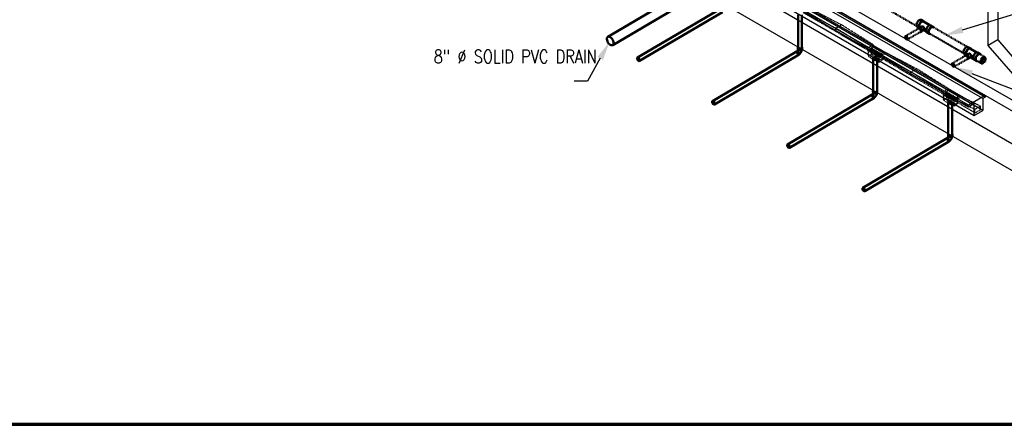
# Model space of a CAD drawing. Header units: inches. Extents: x 175 to 32888, y -1032 to 703.
# Tile 21 of 44: x 1528 to 2417, y -1002 to -637. Entities that reach past the tile are written whole.
import ezdxf
from ezdxf import colors
from ezdxf.entities.mleader import LeaderData, LeaderLine
from ezdxf.enums import TextEntityAlignment as Align
from ezdxf.math import Vec2, Vec3

# ---------------------------------------------------------------- set-up
doc = ezdxf.new("R2010")
doc.units = ezdxf.units.IN
doc.header["$LTSCALE"] = 0.5
doc.header["$MEASUREMENT"] = 0
for name, pattern in [('Dash - 1_16_', [0.1875, 0.125, -0.0625]), ('Dot 1_32_', [0.03125, 0, -0.03125]), ('HIDDEN2', [0.1875, 0.125, -0.0625])]:
    doc.linetypes.add(name, pattern=pattern)
for name, color, linetype in [('M-DETL-LIGHT', 1, 'Continuous'), ('M-SECT-PATT', 8, 'Continuous'), ('P-PIPE', 3, 'Continuous'), ('S-ANNO-DIMS', 1, 'Continuous'), ('S-ANNO-SYMB', 2, 'Continuous')]:
    doc.layers.add(name, color=color, linetype=linetype)
doc.styles.add('Annotative', font='romans.shx', dxfattribs={"width": 0.8, "height": 0.125})
doc.styles.add('Arial', font='romans.shx', dxfattribs={"width": 0.8})

# ---------------------------------------------------------------- blocks, each defined once
blk = doc.blocks.new('Plug - PVC - Sch 40 - DWV_USACE - Standard-V32-DRAINAGE ISOMETRIC')
at = {"layer": 'P-PIPE', "color": 90, "lineweight": 50}
for p, q in [((2399.29, -671.47), (2396.95, -672.82)), ((2396.95, -672.82), (2397.65, -673.23)), ((2396.95, -672.82), (2396.95, -675.53)), ((2397.65, -675.94), (2396.95, -675.53)), ((2397.65, -673.23), (2400, -671.88)), ((2397.65, -675.94), (2397.65, -673.23)), ((2400, -674.58), (2397.65, -675.94)), ((2400, -671.88), (2399.29, -671.47)), ((2400, -671.88), (2400, -674.58))]:
    blk.add_line(p, q, dxfattribs=at)
blk = doc.blocks.new('Plumbing_Joints_Spears_DWV_Tee_Reducing_Vent-Tee - P442-V27-DRAINAGE ISOMETRIC')
at = {"layer": 'P-PIPE', "color": 90, "lineweight": 50}
for p, q in [((2302.18, -613.9), (2300.05, -612.67)), ((2296.41, -618.99), (2298.05, -619.94)), ((2298.38, -619.75), (2297.32, -620.36)), ((2300.58, -618.69), (2298.87, -619.67)), ((2300.6, -622.71), (2302.33, -621.72)), ((2307.73, -617.49), (2302.01, -614.18)), ((2302.06, -621.87), (2304.42, -623.23)), ((2310.84, -618.9), (2308.72, -617.68)), ((2299.24, -623.7), (2300.3, -623.09)), ((2305.08, -623.99), (2307.2, -625.22))]:
    blk.add_line(p, q, dxfattribs=at)
for points in [[(2295.65, -617.32, 0), (2295.74, -616.5, 0), (2296, -615.63, 0), (2296.41, -614.78, 0), (2296.94, -614, 0), (2297.56, -613.34, 0), (2298.23, -612.85, 0), (2298.9, -612.57, 0), (2299.52, -612.51, 0), (2300.04, -612.67, 0)], [(2302.72, -614.56, 0), (2302.59, -614.28, 0), (2302.18, -613.9, 0), (2301.64, -613.73, 0), (2301.02, -613.79, 0), (2300.35, -614.08, 0), (2299.68, -614.56, 0), (2299.06, -615.22, 0), (2298.53, -616, 0), (2298.12, -616.86, 0), (2297.86, -617.72, 0), (2297.77, -618.54, 0)], [(2296.41, -618.99, 0), (2296, -618.61, 0), (2295.74, -618.04, 0), (2295.65, -617.32, 0)], [(2299.64, -622.82, 0), (2299.6, -622.38, 0), (2299.46, -621.93, 0), (2299.24, -621.48, 0), (2298.96, -621.06, 0), (2298.63, -620.72, 0), (2298.28, -620.46, 0), (2297.93, -620.31, 0), (2297.6, -620.28, 0), (2297.32, -620.36, 0), (2297.1, -620.57, 0), (2297.02, -620.74, 0)], [(2297.77, -618.54, 0), (2297.86, -619.26, 0), (2298.14, -619.89, 0)], [(2298.01, -618.41, 0), (2298.09, -617.66, 0), (2298.32, -616.87, 0), (2298.69, -616.1, 0), (2299.18, -615.39, 0), (2299.75, -614.79, 0), (2300.35, -614.35, 0), (2300.96, -614.09, 0), (2301.52, -614.03, 0), (2302.01, -614.18, 0)], [(2298.41, -619.74, 0), (2298.32, -619.58, 0), (2298.09, -619.06, 0), (2298.01, -618.41, 0)], [(2298.38, -619.75, 0), (2298.66, -619.67, 0), (2298.99, -619.7, 0), (2299.34, -619.85, 0), (2299.69, -620.1, 0), (2300.02, -620.45, 0), (2300.3, -620.86, 0), (2300.52, -621.31, 0), (2300.66, -621.77, 0), (2300.7, -622.21, 0)], [(2298.72, -623.76, 0), (2298.96, -623.79, 0), (2299.24, -623.7, 0), (2299.46, -623.5, 0), (2299.6, -623.2, 0), (2299.64, -622.82, 0)], [(2300.7, -622.21, 0), (2300.66, -622.59, 0), (2300.52, -622.89, 0), (2300.3, -623.09, 0)], [(2300.58, -618.69, 0), (2300.92, -618.56, 0), (2301.4, -618.57, 0), (2301.84, -618.82, 0), (2302.16, -619.27, 0), (2302.37, -619.84, 0), (2302.48, -620.45, 0), (2302.52, -621.01, 0)], [(2302.52, -621.01, 0), (2302.48, -621.44, 0), (2302.37, -621.69, 0), (2302.33, -621.72, 0)], [(2304.32, -622.32, 0), (2304.41, -621.5, 0), (2304.67, -620.64, 0), (2305.08, -619.78, 0), (2305.61, -619, 0), (2306.23, -618.35, 0), (2306.9, -617.86, 0), (2307.57, -617.57, 0), (2308.19, -617.51, 0), (2308.72, -617.68, 0)], [(2305.08, -623.99, 0), (2304.67, -623.61, 0), (2304.41, -623.04, 0), (2304.32, -622.32, 0)], [(2311.37, -619.54, 0), (2311.25, -619.28, 0), (2310.84, -618.9, 0), (2310.31, -618.74, 0), (2309.69, -618.8, 0), (2309.02, -619.08, 0), (2308.35, -619.57, 0), (2307.73, -620.23, 0), (2307.2, -621.01, 0), (2306.79, -621.86, 0), (2306.53, -622.73, 0), (2306.44, -623.55, 0)], [(2306.44, -623.55, 0), (2306.53, -624.27, 0), (2306.79, -624.84, 0), (2307.2, -625.22, 0), (2307.73, -625.38, 0), (2307.98, -625.36, 0)]]:
    blk.add_polyline3d(points, dxfattribs=at)
blk = doc.blocks.new('Bend - PVC - Sch 40 - DWV_USACE - Standard-V30-DRAINAGE ISOMETRIC')
at = {"layer": 'P-PIPE', "color": 90, "lineweight": 50}
for p, q in [((1284.96, -168.98), (1283.9, -169.6)), ((1286.15, -165.68), (1286.15, -166.91)), ((1290.11, -166.91), (1290.11, -165.68)), ((1285.91, -173.01), (1286.97, -172.39))]:
    blk.add_line(p, q, dxfattribs=at)
for points in [[(1284.96, -168.98, 0), (1284.97, -168.97, 0), (1285.25, -168.89, 0), (1285.59, -168.92, 0), (1285.95, -169.08, 0)], [(1286.32, -167.35, 0), (1286.3, -167.41, 0), (1286.28, -167.48, 0), (1286.26, -167.55, 0), (1286.24, -167.63, 0), (1286.21, -167.7, 0), (1286.18, -167.77, 0), (1286.15, -167.85, 0), (1286.12, -167.92, 0), (1286.08, -167.99, 0), (1286.04, -168.07, 0), (1286, -168.14, 0), (1285.96, -168.21, 0), (1285.92, -168.28, 0), (1285.87, -168.35, 0), (1285.83, -168.42, 0), (1285.78, -168.49, 0), (1285.73, -168.56, 0), (1285.68, -168.62, 0), (1285.63, -168.68, 0), (1285.58, -168.74, 0), (1285.53, -168.79, 0), (1285.48, -168.85, 0), (1285.43, -168.89, 0), (1285.42, -168.9, 0)], [(1286.3, -165.28, 0), (1286.22, -165.38, 0), (1286.15, -165.68, 0), (1286.22, -165.98, 0), (1286.42, -166.25, 0), (1286.73, -166.49, 0)], [(1286.73, -167.71, 0), (1286.42, -167.48, 0), (1286.22, -167.2, 0), (1286.15, -166.91, 0)], [(1286.73, -166.49, 0), (1287.14, -166.67, 0), (1287.62, -166.78, 0), (1288.13, -166.82, 0), (1288.64, -166.78, 0), (1289.12, -166.67, 0), (1289.53, -166.49, 0), (1289.85, -166.25, 0), (1290.04, -165.98, 0), (1290.11, -165.68, 0), (1290.04, -165.38, 0), (1289.97, -165.28, 0)], [(1290.11, -166.91, 0), (1290.04, -167.2, 0), (1289.85, -167.48, 0), (1289.53, -167.71, 0), (1289.12, -167.89, 0), (1288.64, -168.01, 0), (1288.13, -168.05, 0), (1287.62, -168.01, 0), (1287.14, -167.89, 0), (1286.73, -167.71, 0)], [(1289.85, -167.48, 0), (1289.84, -167.55, 0), (1289.82, -167.71, 0), (1289.79, -167.87, 0), (1289.76, -168.03, 0), (1289.72, -168.18, 0), (1289.68, -168.34, 0), (1289.63, -168.5, 0), (1289.59, -168.65, 0), (1289.53, -168.8, 0), (1289.48, -168.96, 0), (1289.42, -169.11, 0), (1289.35, -169.26, 0), (1289.28, -169.41, 0), (1289.21, -169.56, 0), (1289.14, -169.7, 0), (1289.06, -169.85, 0), (1288.98, -169.99, 0), (1288.89, -170.13, 0), (1288.8, -170.27, 0), (1288.71, -170.4, 0), (1288.62, -170.54, 0), (1288.52, -170.67, 0), (1288.42, -170.8, 0), (1288.32, -170.93, 0), (1288.21, -171.05, 0), (1288.1, -171.17, 0), (1287.99, -171.29, 0), (1287.88, -171.4, 0), (1287.76, -171.51, 0), (1287.64, -171.62, 0), (1287.51, -171.73, 0), (1287.39, -171.83, 0), (1287.33, -171.87, 0)], [(1284.89, -169.7, 0), (1284.53, -169.55, 0), (1284.19, -169.51, 0), (1283.91, -169.6, 0), (1283.69, -169.8, 0), (1283.6, -170, 0)], [(1285.44, -173.09, 0), (1285.62, -173.1, 0), (1285.91, -173.02, 0), (1286.13, -172.81, 0), (1286.26, -172.5, 0), (1286.31, -172.12, 0), (1286.25, -171.67, 0), (1286.11, -171.2, 0), (1285.89, -170.74, 0), (1285.59, -170.32, 0), (1285.25, -169.96, 0), (1284.89, -169.7, 0)], [(1285.95, -169.08, 0), (1286.31, -169.34, 0), (1286.65, -169.69, 0), (1286.95, -170.12, 0), (1287.17, -170.58, 0), (1287.31, -171.05, 0), (1287.37, -171.49, 0), (1287.32, -171.88, 0), (1287.19, -172.19, 0), (1286.97, -172.39, 0)]]:
    blk.add_polyline3d(points, dxfattribs=at)
for centre, start, end in [((1287.17, -166.17), 126.68487, 134.3783), ((1289.1, -166.17), 45.6217, 53.31513)]:
    blk.add_arc(centre, 1.24, start, end, dxfattribs=at)
blk = doc.blocks.new('Mechanical_Box_H_rvt-1-DRAINAGE ISOMETRIC')
at = {"layer": 'M-DETL-LIGHT', "linetype": 'HIDDEN2'}
for p, q in [((2294.22, -664.7), (2236.22, -630.89)), ((2236.5, -629.71), (2265.18, -644.54)), ((2241.52, -626.51), (2270.28, -641.57)), ((2265.18, -644.54), (2270.28, -641.57)), ((2265.18, -647.78), (2265.18, -644.54)), ((2294.02, -662.54), (2265.18, -644.54)), ((2299.04, -659.66), (2270.28, -641.57)), ((2299.04, -659.72), (2294.02, -662.59)), ((2294.02, -662.59), (2294.02, -664.59)), ((2297.34, -662.69), (2294.02, -664.59)), ((2297.53, -662.81), (2294.22, -664.7)), ((2294.22, -664.7), (2294.22, -665.21)), ((2304.1, -670.46), (2294.22, -664.7)), ((2304.1, -670.97), (2294.22, -665.21)), ((2294.45, -665.35), (2294.45, -669.75)), ((2297.33, -663.29), (2295.3, -664.45)), ((2297.76, -663.64), (2295.71, -664.81)), ((2298.4, -663.91), (2296.37, -665.07)), ((2298.84, -664.27), (2296.79, -665.44)), ((2297.23, -663.37), (2297.23, -668.13)), ((2306.25, -667.89), (2297.33, -662.69)), ((2297.34, -662.69), (2299.04, -660.74)), ((2299.48, -664.54), (2297.45, -665.7)), ((2299.91, -664.89), (2297.86, -666.07)), ((2300.55, -665.17), (2298.52, -666.33)), ((2300.98, -665.52), (2298.93, -666.69)), ((2299.04, -659.72), (2299.04, -660.74)), ((2308.8, -666.43), (2299.04, -660.74)), ((2301.62, -665.79), (2299.59, -666.95)), ((2302.06, -666.15), (2300.01, -667.32)), ((2302.7, -666.42), (2300.67, -667.58)), ((2303.13, -666.77), (2301.08, -667.94)), ((2303.77, -667.04), (2301.74, -668.2)), ((2304.21, -667.4), (2302.16, -668.57)), ((2309.4, -666.08), (2304.38, -668.96)), ((2309.4, -666.08), (2309.4, -667.76)), ((2309.4, -666.08), (2338.16, -681.2)), ((2294.45, -669.75), (2297.23, -668.13)), ((2297.48, -671.98), (2294.45, -669.75)), ((2300.26, -670.36), (2297.23, -668.13)), ((2297.48, -671.98), (2300.26, -670.36)), ((2301.16, -674.12), (2297.48, -671.98)), ((2303.94, -672.5), (2300.26, -670.36)), ((2301.16, -674.12), (2303.94, -672.5)), ((2304.07, -675.35), (2301.16, -674.12)), ((2304.85, -667.67), (2302.82, -668.83)), ((2305.28, -668.02), (2303.23, -669.2)), ((2305.92, -668.3), (2303.89, -669.46)), ((2306.84, -673.73), (2303.94, -672.5)), ((2304.07, -670.95), (2304.07, -675.35)), ((2304.07, -675.35), (2306.84, -673.73)), ((2307.42, -668.57), (2304.1, -670.46)), ((2307.42, -669.07), (2304.1, -670.97)), ((2304.1, -670.46), (2304.1, -670.97)), ((2361.9, -704.16), (2304.1, -670.46)), ((2306.35, -668.65), (2304.3, -669.82)), ((2309.4, -667.76), (2304.38, -670.63)), ((2304.38, -668.96), (2304.38, -670.63)), ((2304.38, -668.96), (2333.06, -684.18)), ((2306.84, -669.4), (2306.84, -673.73)), ((2307.42, -668.57), (2307.42, -669.07)), ((2333.06, -684.18), (2338.16, -681.2)), ((2333.06, -687.41), (2333.06, -684.18)), ((2361.9, -702.11), (2333.06, -684.18)), ((2366.92, -699.23), (2338.16, -681.2)), ((2366.92, -699.29), (2361.9, -702.16)), ((2361.9, -702.16), (2361.9, -704.16)), ((2365.22, -702.26), (2361.9, -704.16)), ((2365.41, -702.38), (2362.1, -704.27)), ((2365.21, -702.86), (2363.18, -704.02)), ((2365.12, -702.94), (2365.12, -707.7)), ((2365.22, -702.26), (2366.92, -700.31)), ((2374.13, -707.46), (2365.22, -702.26)), ((2366.92, -699.29), (2366.92, -700.31)), ((2376.68, -706), (2366.92, -700.31)), ((2372.26, -710.2), (2361.9, -704.16)), ((2362.1, -704.27), (2362.1, -704.78)), ((2371.98, -710.54), (2362.1, -704.78)), ((2362.34, -704.92), (2362.34, -709.32)), ((2362.34, -709.32), (2365.12, -707.7)), ((2365.36, -711.55), (2362.34, -709.32)), ((2365.64, -703.21), (2363.6, -704.38)), ((2366.28, -703.48), (2364.25, -704.64)), ((2366.72, -703.84), (2364.67, -705.01)), ((2368.14, -709.93), (2365.12, -707.7)), ((2367.36, -704.11), (2365.33, -705.27)), ((2365.36, -711.55), (2368.14, -709.93)), ((2369.05, -713.69), (2365.36, -711.55)), ((2367.79, -704.46), (2365.74, -705.64)), ((2368.43, -704.74), (2366.4, -705.9)), ((2368.87, -705.09), (2366.82, -706.26)), ((2369.51, -705.36), (2367.48, -706.52)), ((2369.94, -705.72), (2367.89, -706.89)), ((2371.82, -712.07), (2368.14, -709.93)), ((2370.58, -705.99), (2368.55, -707.15)), ((2371.01, -706.34), (2368.97, -707.51)), ((2371.65, -706.61), (2369.62, -707.78)), ((2372.09, -706.97), (2370.04, -708.14)), ((2372.73, -707.24), (2370.7, -708.4)), ((2373.16, -707.6), (2371.11, -708.77)), ((2373.8, -707.87), (2371.77, -709.03)), ((2371.95, -710.52), (2371.95, -714.92)), ((2375.3, -708.14), (2371.98, -710.04)), ((2375.3, -708.64), (2371.98, -710.54)), ((2371.98, -710.04), (2371.98, -710.54)), ((2390.87, -721.03), (2371.98, -710.04)), ((2374.24, -708.22), (2372.19, -709.39)), ((2377.29, -705.66), (2372.26, -708.53)), ((2377.29, -707.33), (2372.26, -710.2)), ((2372.26, -708.53), (2372.26, -710.2)), ((2372.26, -708.53), (2390.87, -717.85)), ((2374.73, -708.97), (2374.73, -713.3)), ((2375.3, -708.14), (2375.3, -708.64)), ((2377.29, -705.66), (2377.29, -707.33)), ((2377.29, -705.66), (2395.97, -714.88)), ((2369.05, -713.69), (2371.82, -712.07)), ((2371.95, -714.92), (2369.05, -713.69)), ((2374.73, -713.3), (2371.82, -712.07)), ((2371.95, -714.92), (2374.73, -713.3)), ((2390.87, -717.85), (2395.97, -714.88)), ((2390.87, -721.09), (2390.87, -717.85)), ((2390.87, -721.09), (2395.97, -718.12)), ((2395.97, -718.12), (2395.97, -714.88))]:
    blk.add_line(p, q, dxfattribs=at)
at = {"layer": 'M-DETL-LIGHT', "linetype": 'Continuous'}
for p, q in [((2300.65, -671.15), (2300.65, -673.06)), ((2368.53, -710.72), (2368.53, -712.63))]:
    blk.add_line(p, q, dxfattribs=at)
at = {"layer": 'M-DETL-LIGHT', "color": 1, "linetype": 'Continuous'}
for centre, radius, start, end in [((2300.83, -672.1), 1.78, 95.74505, 183.33752), ((2300.79, -672.16), 1.67, 129.67589, 176.19774), ((2301.34, -672.58), 2.13, 131.76968, 173.1765), ((2302.27, -672.79), 2.73, 141.49502, 179.19745), ((2306.44, -673.39), 6.43, 159.63428, 176.29533), ((2300.47, -672.1), 1.78, 356.66248, 84.25495), ((2294.86, -673.39), 6.43, 3.70467, 20.36572), ((2299.03, -672.79), 2.73, 0.80255, 38.50498), ((2299.96, -672.58), 2.13, 6.8235, 48.23032), ((2300.5, -672.16), 1.67, 3.80226, 50.32411), ((2368.71, -711.67), 1.78, 95.74505, 183.33752), ((2368.68, -711.73), 1.67, 129.67589, 176.19774), ((2369.22, -712.15), 2.13, 131.76968, 173.1765), ((2370.16, -712.36), 2.73, 141.49502, 179.19745), ((2374.32, -712.96), 6.43, 159.63428, 176.29533), ((2368.35, -711.67), 1.78, 356.66248, 84.25495), ((2362.74, -712.96), 6.43, 3.70467, 20.36572), ((2366.91, -712.36), 2.73, 0.80255, 38.50498), ((2367.84, -712.15), 2.13, 6.8235, 48.23032), ((2368.39, -711.73), 1.67, 3.80226, 50.32411)]:
    blk.add_arc(centre, radius, start, end, dxfattribs=at)
at = {"layer": 'M-DETL-LIGHT', "linetype": 'HIDDEN2', "extrusion": (0, 0, -1)}
for centre, start_param, end_param in [((2295.53, -664.62), 0.920266, 4.095331), ((2296.6, -665.24), 0.920266, 4.095331), ((2297.52, -663.48), 4.095331, 7.203451), ((2297.67, -665.87), 0.920266, 4.095331), ((2298.6, -664.1), 4.095331, 7.203451), ((2298.75, -666.5), 0.920266, 4.095331), ((2299.67, -664.73), 4.095331, 7.203451), ((2299.82, -667.12), 0.920266, 4.095331), ((2300.75, -665.35), 4.095331, 7.203451), ((2301.82, -665.98), 4.095331, 7.203451), ((2302.89, -666.61), 4.095331, 7.203451), ((2303.97, -667.23), 4.095331, 7.203451), ((2300.9, -667.75), 0.920266, 4.095331), ((2301.97, -668.38), 0.920266, 4.095331), ((2303.04, -669), 0.920266, 4.095331), ((2304.12, -669.63), 0.920266, 4.095331), ((2305.04, -667.86), 4.095331, 7.203451), ((2306.12, -668.49), 4.095331, 7.203451), ((2365.41, -703.05), 4.095331, 7.203451), ((2363.41, -704.19), 0.920266, 4.095331), ((2364.48, -704.82), 0.920266, 4.095331), ((2365.56, -705.44), 0.920266, 4.095331), ((2366.48, -703.67), 4.095331, 7.203451), ((2366.63, -706.07), 0.920266, 4.095331), ((2367.55, -704.3), 4.095331, 7.203451), ((2367.7, -706.69), 0.920266, 4.095331), ((2368.63, -704.93), 4.095331, 7.203451), ((2368.78, -707.32), 0.920266, 4.095331), ((2369.7, -705.55), 4.095331, 7.203451), ((2369.85, -707.95), 0.920266, 4.095331), ((2370.78, -706.18), 4.095331, 7.203451), ((2370.93, -708.57), 0.920266, 4.095331), ((2371.85, -706.8), 4.095331, 7.203451), ((2372, -709.2), 0.920266, 4.095331), ((2372.92, -707.43), 4.095331, 7.203451), ((2374, -708.06), 4.095331, 7.203451)]:
    blk.add_ellipse(centre, major_axis=(0.355, 0.042), ratio=0.675017, start_param=start_param, end_param=end_param, dxfattribs=at)
at = {"layer": 'M-DETL-LIGHT', "linetype": 'HIDDEN2'}
for centre in [(2300.65, -672.2), (2368.53, -711.77)]:
    blk.add_ellipse(centre, major_axis=(1.6, 0), ratio=0.6329, start_param=0, end_param=3.141593, dxfattribs=at)
at = {"layer": 'M-DETL-LIGHT', "extrusion": (0, 0, -1)}
for centre in [(2300.65, -672.2), (2368.53, -711.77)]:
    blk.add_ellipse(centre, major_axis=(1.6, 0), ratio=0.6329, start_param=0, end_param=3.141593, dxfattribs=at)
at = {"layer": 'P-PIPE', "color": 90, "lineweight": 50}
for p, q in [((2162.77, -591.39), (2059.1, -652.49)), ((2063.48, -659.92), (2162.86, -601.35)), ((2160.81, -627.03), (2085.81, -671.24)), ((2087.59, -674.25), (2162.59, -630.05)), ((2231.06, -632.66), (2231.06, -662.11)), ((2234.56, -662.11), (2234.56, -632.66)), ((2228.69, -666.23), (2153.69, -710.43)), ((2155.47, -713.44), (2230.47, -669.24)), ((2298.94, -672.23), (2298.94, -701.3)), ((2302.44, -701.3), (2302.44, -672.23)), ((2296.58, -705.42), (2221.58, -749.62)), ((2223.35, -752.64), (2298.35, -708.43)), ((2366.82, -711.8), (2366.82, -740.49)), ((2370.32, -740.49), (2370.32, -711.8)), ((2364.46, -744.61), (2289.46, -788.81)), ((2291.24, -791.83), (2366.24, -747.62))]:
    blk.add_line(p, q, dxfattribs=at)
at = {"layer": 'P-PIPE', "color": 90, "linetype": 'Dash - 1_16_', "lineweight": 50}
for p, q in [((2307.45, -624.98), (2338.2, -642.73)), ((2339.83, -645.01), (2328.03, -651.82)), ((2329.78, -654.86), (2341.58, -648.04)), ((2349.93, -649.5), (2380.63, -667.23)), ((2383.92, -661.48), (2353.28, -643.79)), ((2382.26, -669.51), (2370.46, -676.32)), ((2372.21, -679.35), (2384.01, -672.54)), ((2392.26, -673.94), (2396.46, -676.37)), ((2399.77, -670.63), (2395.62, -668.24))]:
    blk.add_line(p, q, dxfattribs=at)
at = {"layer": 'P-PIPE', "color": 90, "lineweight": 50}
for points in [[(2339.86, -645, 0), (2340.09, -644.93, 0), (2340.39, -644.96, 0), (2340.71, -645.1, 0)], [(2340.71, -645.1, 0), (2341.03, -645.33, 0), (2341.33, -645.65, 0), (2341.58, -646.02, 0), (2341.78, -646.43, 0), (2341.9, -646.85, 0), (2341.94, -647.24, 0)], [(2341.94, -647.24, 0), (2341.9, -647.59, 0), (2341.78, -647.86, 0), (2341.58, -648.04, 0)], [(2061.26, -652.7, 0), (2060.47, -652.37, 0), (2059.74, -652.29, 0), (2059.11, -652.49, 0), (2058.63, -652.93, 0), (2058.34, -653.6, 0), (2058.24, -654.45, 0)], [(2058.24, -654.45, 0), (2058.35, -655.41, 0), (2058.67, -656.43, 0), (2059.16, -657.44, 0), (2059.79, -658.36, 0), (2060.53, -659.13, 0), (2061.32, -659.71, 0)], [(2064.34, -657.97, 0), (2064.23, -657, 0), (2063.92, -655.98, 0), (2063.42, -654.98, 0), (2062.79, -654.05, 0), (2062.05, -653.28, 0), (2061.26, -652.7, 0)], [(2061.32, -659.71, 0), (2062.11, -660.05, 0), (2062.84, -660.12, 0), (2063.47, -659.93, 0), (2063.95, -659.48, 0), (2064.24, -658.81, 0), (2064.34, -657.97, 0)], [(2328.91, -651.91, 0), (2328.59, -651.78, 0), (2328.29, -651.75, 0), (2328.03, -651.82, 0), (2327.83, -652.01, 0), (2327.71, -652.28, 0), (2327.67, -652.63, 0)], [(2327.67, -652.63, 0), (2327.71, -653.02, 0), (2327.83, -653.44, 0), (2328.03, -653.85, 0), (2328.29, -654.22, 0), (2328.59, -654.54, 0), (2328.91, -654.77, 0)], [(2330.14, -654.05, 0), (2330.1, -653.66, 0), (2329.98, -653.24, 0), (2329.78, -652.84, 0), (2329.52, -652.46, 0), (2329.23, -652.15, 0), (2328.91, -651.91, 0)], [(2328.91, -654.77, 0), (2329.23, -654.91, 0), (2329.52, -654.94, 0), (2329.78, -654.86, 0), (2329.98, -654.67, 0), (2330.1, -654.4, 0), (2330.14, -654.05, 0)], [(2228.69, -666.23, 0), (2228.95, -666.15, 0), (2229.24, -666.18, 0), (2229.56, -666.31, 0)], [(2229.56, -666.31, 0), (2229.89, -666.55, 0), (2230.19, -666.86, 0), (2230.44, -667.24, 0), (2230.64, -667.64, 0), (2230.77, -668.06, 0), (2230.81, -668.45, 0)], [(2231.57, -662.82, 0), (2231.29, -662.61, 0), (2231.11, -662.37, 0), (2231.05, -662.11, 0)], [(2234.04, -662.82, 0), (2233.68, -662.98, 0), (2233.26, -663.08, 0), (2232.8, -663.12, 0), (2232.35, -663.08, 0), (2231.93, -662.98, 0), (2231.57, -662.82, 0)], [(2234.55, -662.11, 0), (2234.49, -662.37, 0), (2234.32, -662.61, 0), (2234.04, -662.82, 0)], [(2086.69, -671.32, 0), (2086.37, -671.19, 0), (2086.07, -671.16, 0), (2085.82, -671.23, 0), (2085.62, -671.41, 0), (2085.5, -671.69, 0), (2085.46, -672.03, 0)], [(2085.46, -672.03, 0), (2085.51, -672.42, 0), (2085.64, -672.84, 0), (2085.84, -673.24, 0), (2086.09, -673.62, 0), (2086.39, -673.93, 0), (2086.71, -674.17, 0)], [(2087.94, -673.46, 0), (2087.89, -673.07, 0), (2087.77, -672.65, 0), (2087.57, -672.24, 0), (2087.31, -671.87, 0), (2087.01, -671.56, 0), (2086.69, -671.32, 0)], [(2086.71, -674.17, 0), (2087.03, -674.3, 0), (2087.33, -674.33, 0), (2087.59, -674.25, 0), (2087.78, -674.07, 0), (2087.9, -673.8, 0), (2087.94, -673.46, 0)], [(2230.81, -668.45, 0), (2230.78, -668.79, 0), (2230.66, -669.07, 0), (2230.46, -669.25, 0)], [(2299.45, -671.51, 0), (2299.18, -671.72, 0), (2299, -671.97, 0), (2298.94, -672.23, 0), (2299, -672.49, 0), (2299.18, -672.73, 0), (2299.45, -672.94, 0)], [(2301.93, -671.51, 0), (2301.57, -671.35, 0), (2301.14, -671.25, 0), (2300.69, -671.22, 0), (2300.24, -671.25, 0), (2299.82, -671.35, 0), (2299.45, -671.51, 0)], [(2299.45, -672.94, 0), (2299.82, -673.1, 0), (2300.24, -673.2, 0), (2300.69, -673.24, 0), (2301.14, -673.2, 0), (2301.57, -673.1, 0), (2301.93, -672.94, 0)], [(2301.93, -672.94, 0), (2302.21, -672.73, 0), (2302.38, -672.49, 0), (2302.44, -672.23, 0), (2302.38, -671.97, 0), (2302.21, -671.72, 0), (2301.93, -671.51, 0)], [(2371.33, -676.41, 0), (2371.01, -676.27, 0), (2370.71, -676.24, 0), (2370.46, -676.32, 0), (2370.26, -676.5, 0), (2370.14, -676.78, 0), (2370.09, -677.12, 0)], [(2382.28, -669.5, 0), (2382.51, -669.43, 0), (2382.81, -669.46, 0), (2383.13, -669.59, 0)], [(2383.13, -669.59, 0), (2383.45, -669.83, 0), (2383.75, -670.14, 0), (2384.01, -670.52, 0), (2384.2, -670.93, 0), (2384.33, -671.34, 0), (2384.37, -671.74, 0)], [(2384.37, -671.74, 0), (2384.33, -672.08, 0), (2384.2, -672.35, 0), (2384.01, -672.54, 0)], [(2370.09, -677.12, 0), (2370.14, -677.51, 0), (2370.26, -677.93, 0), (2370.46, -678.34, 0), (2370.71, -678.72, 0), (2371.01, -679.03, 0), (2371.33, -679.26, 0)], [(2372.57, -678.55, 0), (2372.53, -678.16, 0), (2372.4, -677.74, 0), (2372.21, -677.33, 0), (2371.95, -676.96, 0), (2371.65, -676.64, 0), (2371.33, -676.41, 0)], [(2371.33, -679.26, 0), (2371.65, -679.4, 0), (2371.95, -679.43, 0), (2372.21, -679.35, 0), (2372.4, -679.17, 0), (2372.53, -678.9, 0), (2372.57, -678.55, 0)], [(2299.45, -702.01, 0), (2299.17, -701.81, 0), (2299, -701.56, 0), (2298.94, -701.3, 0)], [(2301.92, -702.01, 0), (2301.56, -702.18, 0), (2301.14, -702.28, 0), (2300.69, -702.31, 0), (2300.23, -702.28, 0), (2299.81, -702.18, 0), (2299.45, -702.01, 0)], [(2302.44, -701.3, 0), (2302.38, -701.56, 0), (2302.2, -701.81, 0), (2301.92, -702.01, 0)], [(2154.57, -710.51, 0), (2154.25, -710.38, 0), (2153.95, -710.35, 0), (2153.7, -710.43, 0), (2153.51, -710.61, 0), (2153.38, -710.88, 0), (2153.35, -711.22, 0)], [(2153.35, -711.22, 0), (2153.39, -711.61, 0), (2153.52, -712.03, 0), (2153.72, -712.44, 0), (2153.98, -712.81, 0), (2154.28, -713.12, 0), (2154.6, -713.36, 0)], [(2155.82, -712.65, 0), (2155.78, -712.26, 0), (2155.65, -711.84, 0), (2155.45, -711.44, 0), (2155.19, -711.06, 0), (2154.89, -710.75, 0), (2154.57, -710.51, 0)], [(2296.58, -705.42, 0), (2296.83, -705.34, 0), (2297.13, -705.37, 0), (2297.45, -705.51, 0)], [(2297.45, -705.51, 0), (2297.77, -705.74, 0), (2298.07, -706.05, 0), (2298.33, -706.43, 0), (2298.52, -706.84, 0), (2298.65, -707.25, 0), (2298.7, -707.64, 0)], [(2298.7, -707.64, 0), (2298.66, -707.99, 0), (2298.54, -708.26, 0), (2298.34, -708.44, 0)], [(2367.34, -711.08, 0), (2367.06, -711.29, 0), (2366.88, -711.53, 0), (2366.82, -711.8, 0), (2366.88, -712.06, 0), (2367.06, -712.3, 0), (2367.34, -712.51, 0)], [(2369.81, -711.08, 0), (2369.45, -710.92, 0), (2369.03, -710.82, 0), (2368.57, -710.78, 0), (2368.12, -710.82, 0), (2367.7, -710.92, 0), (2367.34, -711.08, 0)], [(2369.81, -712.51, 0), (2370.09, -712.3, 0), (2370.26, -712.06, 0), (2370.32, -711.8, 0), (2370.26, -711.53, 0), (2370.09, -711.29, 0), (2369.81, -711.08, 0)], [(2154.6, -713.36, 0), (2154.92, -713.49, 0), (2155.21, -713.52, 0), (2155.47, -713.45, 0), (2155.66, -713.26, 0), (2155.78, -712.99, 0), (2155.82, -712.65, 0)], [(2367.34, -712.51, 0), (2367.7, -712.67, 0), (2368.12, -712.77, 0), (2368.57, -712.81, 0), (2369.03, -712.77, 0), (2369.45, -712.67, 0), (2369.81, -712.51, 0)], [(2364.46, -744.61, 0), (2364.71, -744.53, 0), (2365.01, -744.56, 0), (2365.33, -744.7, 0)], [(2365.33, -744.7, 0), (2365.65, -744.93, 0), (2365.95, -745.25, 0), (2366.21, -745.62, 0), (2366.41, -746.03, 0), (2366.53, -746.44, 0), (2366.58, -746.83, 0)], [(2366.58, -746.83, 0), (2366.54, -747.18, 0), (2366.42, -747.45, 0), (2366.23, -747.63, 0)], [(2367.33, -741.21, 0), (2367.05, -741, 0), (2366.88, -740.75, 0), (2366.82, -740.49, 0)], [(2369.81, -741.21, 0), (2369.44, -741.37, 0), (2369.02, -741.47, 0), (2368.57, -741.5, 0), (2368.12, -741.47, 0), (2367.69, -741.37, 0), (2367.33, -741.21, 0)], [(2370.32, -740.49, 0), (2370.26, -740.75, 0), (2370.08, -741, 0), (2369.81, -741.21, 0)], [(2222.45, -749.71, 0), (2222.13, -749.57, 0), (2221.84, -749.54, 0), (2221.58, -749.62, 0), (2221.39, -749.8, 0), (2221.27, -750.07, 0), (2221.23, -750.41, 0)], [(2221.23, -750.41, 0), (2221.27, -750.81, 0), (2221.4, -751.22, 0), (2221.6, -751.63, 0), (2221.86, -752, 0), (2222.16, -752.32, 0), (2222.48, -752.55, 0)], [(2223.7, -751.84, 0), (2223.66, -751.45, 0), (2223.53, -751.04, 0), (2223.33, -750.63, 0), (2223.07, -750.25, 0), (2222.77, -749.94, 0), (2222.45, -749.71, 0)], [(2222.48, -752.55, 0), (2222.8, -752.69, 0), (2223.1, -752.72, 0), (2223.35, -752.64, 0), (2223.54, -752.46, 0), (2223.66, -752.19, 0), (2223.7, -751.84, 0)], [(2290.34, -788.9, 0), (2290.02, -788.76, 0), (2289.72, -788.73, 0), (2289.46, -788.81, 0), (2289.27, -788.99, 0), (2289.15, -789.26, 0), (2289.11, -789.6, 0)], [(2289.11, -789.6, 0), (2289.16, -790, 0), (2289.28, -790.41, 0), (2289.48, -790.82, 0), (2289.74, -791.19, 0), (2290.04, -791.51, 0), (2290.36, -791.74, 0)], [(2291.59, -791.03, 0), (2291.54, -790.64, 0), (2291.41, -790.23, 0), (2291.21, -789.82, 0), (2290.96, -789.45, 0), (2290.66, -789.13, 0), (2290.34, -788.9, 0)], [(2290.36, -791.74, 0), (2290.68, -791.88, 0), (2290.98, -791.91, 0), (2291.23, -791.83, 0), (2291.43, -791.65, 0), (2291.55, -791.38, 0), (2291.59, -791.03, 0)]]:
    blk.add_polyline3d(points, dxfattribs=at)
at = {"layer": 'P-PIPE', "color": 90, "linetype": 'Dot 1_32_', "lineweight": 50}
for points in [[(2349.21, -647.97, 0), (2349.29, -647.22, 0), (2349.53, -646.43, 0), (2349.9, -645.66, 0), (2350.39, -644.95, 0), (2350.95, -644.35, 0), (2351.56, -643.91, 0)], [(2349.83, -649.45, 0), (2349.53, -649.14, 0), (2349.29, -648.62, 0), (2349.21, -647.97, 0)], [(2351.56, -643.91, 0), (2352.16, -643.65, 0), (2352.73, -643.6, 0), (2353.2, -643.74, 0)], [(2386.76, -663.15, 0), (2386.38, -663.03, 0), (2385.81, -663.08, 0), (2385.21, -663.34, 0)], [(2391.64, -672.46, 0), (2391.72, -671.72, 0), (2391.95, -670.93, 0), (2392.33, -670.15, 0), (2392.81, -669.44, 0), (2393.38, -668.85, 0), (2393.98, -668.4, 0)], [(2392.26, -673.94, 0), (2391.95, -673.63, 0), (2391.72, -673.12, 0), (2391.64, -672.46, 0)], [(2393.98, -668.4, 0), (2394.59, -668.15, 0), (2395.15, -668.09, 0), (2395.62, -668.24, 0)], [(2398.12, -670.8, 0), (2397.51, -671.24, 0), (2396.95, -671.83, 0), (2396.46, -672.54, 0), (2396.09, -673.32, 0), (2395.85, -674.11, 0), (2395.77, -674.85, 0)], [(2395.77, -674.85, 0), (2395.85, -675.51, 0), (2396.09, -676.02, 0), (2396.46, -676.37, 0), (2396.95, -676.52, 0), (2397.51, -676.46, 0), (2398.12, -676.2, 0)], [(2400.46, -672.15, 0), (2400.38, -671.49, 0), (2400.15, -670.98, 0), (2399.77, -670.63, 0), (2399.29, -670.48, 0), (2398.72, -670.54, 0), (2398.12, -670.8, 0)], [(2398.12, -676.2, 0), (2398.72, -675.76, 0), (2399.29, -675.17, 0), (2399.77, -674.46, 0), (2400.15, -673.68, 0), (2400.38, -672.89, 0), (2400.46, -672.15, 0)]]:
    blk.add_polyline3d(points, dxfattribs=at)
at = {"layer": 'P-PIPE', "color": 90, "lineweight": 50}
for name, p in [('Plumbing_Joints_Spears_DWV_Tee_Reducing_Vent-Tee - P442-V27-DRAINAGE ISOMETRIC', (42.43, -24.49)), ('Bend - PVC - Sch 40 - DWV_USACE - Standard-V30-DRAINAGE ISOMETRIC', (944.67, -496.43)), ('Plumbing_Joints_Spears_DWV_Tee_Reducing_Vent-Tee - P442-V27-DRAINAGE ISOMETRIC', (84.85, -48.99)), ('Plug - PVC - Sch 40 - DWV_USACE - Standard-V32-DRAINAGE ISOMETRIC', (0, 0)), ('Bend - PVC - Sch 40 - DWV_USACE - Standard-V30-DRAINAGE ISOMETRIC', (1012.55, -535.62)), ('Bend - PVC - Sch 40 - DWV_USACE - Standard-V30-DRAINAGE ISOMETRIC', (1080.44, -574.81))]:
    blk.add_blockref(name, p, dxfattribs=at)
blk = doc.blocks.new('*U64')
at = {"linetype": 'Continuous', "lineweight": 70}
blk.add_line((1.125, 0.625), (29.5, 0.625), dxfattribs=at)
at = {"style": 'Arial'}
blk.add_attdef('DRAWING_AREA_TITLE', text='', height=0.1875, dxfattribs=at).set_placement((1.3743, 0.6339), align=Align.BOTTOM_LEFT)
blk.add_attdef('X#', text='', height=0.1875, dxfattribs=at).set_placement((0.8125, 0.625), align=Align.MIDDLE_CENTER)
blk.add_attdef('SCALE:', text='', height=0.0938, dxfattribs=at).set_placement((1.3743, 0.5606), align=Align.TOP_LEFT)

msp = doc.modelspace()

# ---------------------------------------------------------------- linework, layer by layer
at = {"layer": 'M-SECT-PATT', "lineweight": -3}
for p, q in [((2411.43, -504.54), (2411.43, -655.25)), ((2402.95, -660.15), (2402.95, -509.44)), ((2397.99, -708.25), (2109.67, -541.78)), ((2489.92, -757.25), (2111.62, -538.84)), ((2111.79, -538.93), (2400.11, -705.39)), ((2400.11, -707.02), (2111.79, -540.56)), ((2384.91, -714.17), (2096.59, -547.7)), ((2384.91, -715.8), (2096.59, -549.34)), ((2101.89, -546.28), (2390.21, -712.74)), ((2101.89, -556.89), (2390.21, -723.35)), ((2397.99, -718.86), (2109.67, -552.4)), ((2498.41, -752.35), (2154.05, -553.53)), ((2120.11, -573.13), (2474.37, -777.66)), ((2474.37, -802.16), (2120.11, -597.62)), ((2411.43, -655.25), (2402.95, -660.15)), ((2411.43, -655.25), (2458.69, -709.82)), ((2450.21, -714.72), (2402.95, -660.15)), ((2400.11, -705.39), (2384.91, -714.17)), ((2400.11, -707.02), (2397.99, -708.25)), ((2397.99, -708.25), (2397.99, -718.86)), ((2400.11, -705.39), (2400.11, -707.02)), ((2390.21, -712.74), (2384.91, -715.8)), ((2384.91, -715.8), (2384.91, -714.17)), ((2390.21, -723.35), (2390.21, -712.74)), ((2390.21, -723.35), (2397.99, -718.86))]:
    msp.add_line(p, q, dxfattribs=at)

# ---------------------------------------------------------------- block references
at = {"layer": 'P-PIPE', "lineweight": -3}
msp.add_blockref('Mechanical_Box_H_rvt-1-DRAINAGE ISOMETRIC', (0, 0), dxfattribs=at)
at = {"layer": 'S-ANNO-SYMB', "lineweight": -3, "xscale": 96, "yscale": 96, "zscale": 96}
msp.add_blockref('*U64', (136.85, -1062.23), dxfattribs=at)

# ---------------------------------------------------------------- leaders
at = {"layer": 'S-ANNO-DIMS', "lineweight": -3}
ml = msp.add_multileader_mtext('Standard', dxfattribs=at)
ml.set_content('6" %%C PERF.\\PFDN. DRAIN', color=2, style='Annotative')
ml.set_leader_properties()
ml.build(insert=Vec2(0, 0))
ml.multileader.update_dxf_attribs({"dogleg_length": 0.125, "arrow_head_size": 17.28, "scale": 96})
ctx = ml.context
ctx.base_point, ctx.scale, ctx.char_height, ctx.arrow_head_size, ctx.landing_gap_size, ctx.plane_origin = Vec3(2513, -608.84), 96, 12, 17.28, 9, Vec3(2501, -665.09)
notes = []
notes.append((ctx, [(0, (1, 1, 0), (2501, -608.84), (1, 0), 12, [(0, [(2363.17, -651.32)], 0, [])])]))
ctx.mtext.insert, ctx.mtext.flow_direction = Vec3(2522, -602.84), 5
ml = msp.add_multileader_mtext('Standard', dxfattribs=at)
ml.set_content('8" %%C SOLID PVC DRAIN', color=2, style='Annotative')
ml.set_leader_properties()
ml.build(insert=Vec2(0, 0))
ml.multileader.update_dxf_attribs({"text_right_attachment_type": 3, "dogleg_length": 0.125, "arrow_head_size": 17.28, "scale": 96})
ctx = ml.context
ctx.base_point, ctx.scale, ctx.char_height, ctx.arrow_head_size, ctx.landing_gap_size, ctx.plane_origin = Vec3(1892.75, -670.19), 96, 12, 17.28, 9, Vec3(1874.88, -672.95)
ctx.right_attachment = 3
notes.append((ctx, [(1, (1, 1, 0), (2040.69, -692.48), (-1, 0), 12, [(0, [(2060.74, -656.79)], 0, [])])]))
ctx.mtext.insert, ctx.mtext.width, ctx.mtext.flow_direction = Vec3(1901.75, -664.19), 134.7155, 5
ml = msp.add_multileader_mtext('Standard', dxfattribs=at)
ml.set_content('3" %%C PVC WEEP DRAINS\\PTERMINATED AT\\PHEAD WALL (TYP.)', color=2, style='Annotative')
ml.set_leader_properties()
ml.build(insert=Vec2(0, 0))
ml.multileader.update_dxf_attribs({"dogleg_length": 0.125, "arrow_head_size": 17.28, "scale": 96})
ctx = ml.context
ctx.base_point, ctx.scale, ctx.char_height, ctx.arrow_head_size, ctx.landing_gap_size, ctx.plane_origin = Vec3(2513, -728.48), 96, 12, 17.28, 9, Vec3(2501, -779.81)
notes.append((ctx, [(0, (1, 1, 0), (2501, -728.48), (1, 0), 12, [(0, [(2371.8, -679.42)], 0, [])])]))
ctx.mtext.insert, ctx.mtext.flow_direction = Vec3(2522, -720.48), 5
for ctx, leaders in notes:
    for number, flags, end, landing, length, lines in leaders:
        leader = LeaderData()
        leader.index, (leader.has_last_leader_line, leader.has_dogleg_vector, leader.attachment_direction) = number, flags
        leader.last_leader_point, leader.dogleg_vector, leader.dogleg_length = Vec3(end), Vec3(landing), length
        for number, points, colour, breaks in lines:
            line = LeaderLine()
            line.index, line.vertices, line.color, line.breaks = number, Vec3.list(points), colors.encode_raw_color(colour), breaks
            leader.lines.append(line)
        ctx.leaders.append(leader)

doc.saveas('drawing.dxf')
